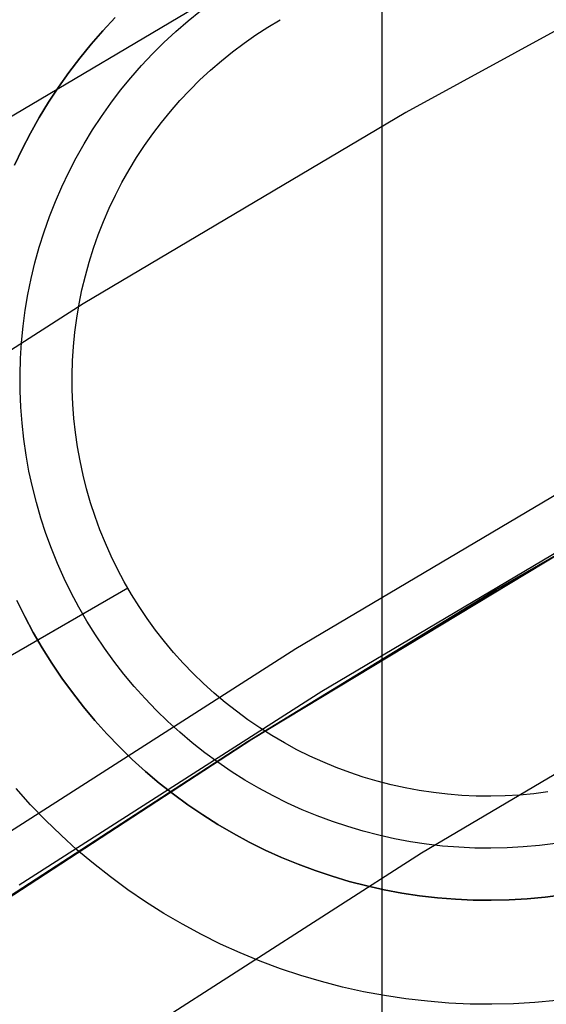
# Model space of a CAD drawing. Header units: millimetres. Extents: x 8926 to 10090, y -5004 to -3986.
# Tile 149 of 256: x 9479.11 to 9481.64, y -4312.43 to -4307.7. Entities that reach past the tile are written whole.
import ezdxf

# ---------------------------------------------------------------- set-up
doc = ezdxf.new("R2010")
doc.units = ezdxf.units.MM
for name, color, linetype in [('1', 7, 'Continuous'), ('COLOR EXT', 7, 'Continuous'), ('luz', 7, 'Continuous')]:
    doc.layers.add(name, color=color, linetype=linetype)
doc.layers.add('BLANCO METALICO', color=7, linetype='Continuous', true_color=0xededed)

msp = doc.modelspace()

# ---------------------------------------------------------------- linework, layer by layer
at = {"layer": '1', "color": 250, "true_color": 0x111111}
for p, q in [((9480.4954, -4307.323, 61.1), (9478.9173, -4308.2589, 61.1)), ((9482.6179, -4309.7415, 64.2379), (9481.4018, -4310.4408, 64.2379)), ((9481.4018, -4310.4408, 86.0852), (9482.6179, -4309.7415, 86.0852)), ((9480.5629, -4310.9294, 75.1615), (9482.0481, -4310.049, 75.1615)), ((9481.4018, -4310.4408, 64.2379), (9480.2052, -4311.1731, 64.2379)), ((9480.2052, -4311.1731, 86.0852), (9481.4018, -4310.4408, 86.0852)), ((9479.1089, -4311.8606, 75.1615), (9480.5629, -4310.9294, 75.1615)), ((9480.2052, -4311.1731, 64.2379), (9479.0291, -4311.9379, 64.2379)), ((9479.0291, -4311.9379, 86.0852), (9480.2052, -4311.1731, 86.0852))]:
    msp.add_line(p, q, dxfattribs=at)
at = {"layer": '1', "color": 29, "true_color": 0x4d342b}
for p, q in [((9481.7143, -4310.2623, 34.4621), (9480.2268, -4311.1604, 34.4621)), ((9481.7143, -4310.2623, 42.4621), (9480.2268, -4311.1604, 42.4621)), ((9481.7143, -4310.2623, 70.5621), (9480.2268, -4311.1604, 70.5621)), ((9481.7143, -4310.2623, 76.062), (9480.2268, -4311.1604, 76.062)), ((9480.2268, -4311.1604, 38.4621), (9481.7143, -4310.2623, 38.4621)), ((9480.2268, -4311.1604, 73.3121), (9481.7143, -4310.2623, 73.3121)), ((9480.2268, -4311.1604, 34.4621), (9478.7713, -4312.1096, 34.4621)), ((9480.2268, -4311.1604, 42.4621), (9478.7713, -4312.1096, 42.4621)), ((9480.2268, -4311.1604, 70.5621), (9478.7713, -4312.1096, 70.5621)), ((9480.2268, -4311.1604, 76.062), (9478.7713, -4312.1096, 76.062)), ((9478.7713, -4312.1096, 38.4621), (9480.2268, -4311.1604, 38.4621)), ((9478.7713, -4312.1096, 73.3121), (9480.2268, -4311.1604, 73.3121))]:
    msp.add_line(p, q, dxfattribs=at)
at = {"layer": 'BLANCO METALICO'}
for p, q in [((9479.5105, -4307.7554, 236.5324), (9479.5695, -4307.6925, 236.5324)), ((9479.5695, -4307.6925, 241.5324), (9479.5105, -4307.7554, 241.5324)), ((9479.9196, -4307.7083, 236.7824), (9479.98, -4307.6595, 236.7824)), ((9480.3034, -4307.7382, 241.0324), (9480.3625, -4307.7026, 241.0324)), ((9480.3034, -4307.7382, 237.0324), (9480.3625, -4307.7026, 237.0324)), ((9479.8609, -4307.7591, 236.7824), (9479.9196, -4307.7083, 236.7824)), ((9480.2454, -4307.7757, 241.0324), (9480.3034, -4307.7382, 241.0324)), ((9480.2454, -4307.7757, 237.0324), (9480.3034, -4307.7382, 237.0324)), ((9479.4536, -4307.8204, 236.5324), (9479.5105, -4307.7554, 236.5324)), ((9479.5105, -4307.7554, 241.5324), (9479.4536, -4307.8204, 241.5324)), ((9479.8039, -4307.8119, 236.7824), (9479.8609, -4307.7591, 236.7824)), ((9480.1888, -4307.8153, 241.0324), (9480.2454, -4307.7757, 241.0324)), ((9480.1888, -4307.8153, 237.0324), (9480.2454, -4307.7757, 237.0324)), ((9479.399, -4307.8872, 236.5324), (9479.4536, -4307.8204, 236.5324)), ((9479.4536, -4307.8204, 241.5324), (9479.399, -4307.8872, 241.5324)), ((9479.7488, -4307.8667, 236.7824), (9479.8039, -4307.8119, 236.7824)), ((9480.1336, -4307.8567, 241.0324), (9480.1888, -4307.8153, 241.0324)), ((9480.1336, -4307.8567, 237.0324), (9480.1888, -4307.8153, 237.0324)), ((9479.3468, -4307.9559, 236.5324), (9479.399, -4307.8872, 236.5324)), ((9479.399, -4307.8872, 241.5324), (9479.3468, -4307.9559, 241.5324)), ((9479.6957, -4307.9233, 236.7824), (9479.7488, -4307.8667, 236.7824)), ((9480.0799, -4307.9001, 241.0324), (9480.1336, -4307.8567, 241.0324)), ((9480.0799, -4307.9001, 237.0324), (9480.1336, -4307.8567, 237.0324)), ((9479.6445, -4307.9818, 236.7824), (9479.6957, -4307.9233, 236.7824)), ((9480.0277, -4307.9453, 241.0324), (9480.0799, -4307.9001, 241.0324)), ((9480.0277, -4307.9453, 237.0324), (9480.0799, -4307.9001, 237.0324)), ((9479.2969, -4308.0264, 236.5324), (9479.3468, -4307.9559, 236.5324)), ((9479.3468, -4307.9559, 241.5324), (9479.2969, -4308.0264, 241.5324)), ((9479.5954, -4308.0419, 236.7824), (9479.6445, -4307.9818, 236.7824)), ((9479.9771, -4307.9923, 241.0324), (9480.0277, -4307.9453, 241.0324)), ((9479.9771, -4307.9923, 237.0324), (9480.0277, -4307.9453, 237.0324)), ((9479.2496, -4308.0985, 236.5324), (9479.2969, -4308.0264, 236.5324)), ((9479.2969, -4308.0264, 241.5324), (9479.2496, -4308.0985, 241.5324)), ((9479.9281, -4308.0409, 241.0324), (9479.9771, -4307.9923, 241.0324)), ((9479.9281, -4308.0409, 237.0324), (9479.9771, -4307.9923, 237.0324)), ((9479.5484, -4308.1038, 236.7824), (9479.5954, -4308.0419, 236.7824)), ((9479.8809, -4308.0913, 241.0324), (9479.9281, -4308.0409, 241.0324)), ((9479.8809, -4308.0913, 237.0324), (9479.9281, -4308.0409, 237.0324)), ((9479.2047, -4308.1722, 236.5324), (9479.2496, -4308.0985, 236.5324)), ((9479.2496, -4308.0985, 241.5324), (9479.2047, -4308.1722, 241.5324)), ((9479.5035, -4308.1672, 236.7824), (9479.5484, -4308.1038, 236.7824)), ((9479.8354, -4308.1432, 241.0324), (9479.8809, -4308.0913, 241.0324)), ((9479.8354, -4308.1432, 237.0324), (9479.8809, -4308.0913, 237.0324)), ((9479.1624, -4308.2475, 236.5324), (9479.2047, -4308.1722, 236.5324)), ((9479.2047, -4308.1722, 241.5324), (9479.1624, -4308.2475, 241.5324)), ((9479.4609, -4308.2321, 236.7824), (9479.5035, -4308.1672, 236.7824)), ((9479.7917, -4308.1967, 241.0324), (9479.8354, -4308.1432, 241.0324)), ((9479.7917, -4308.1967, 237.0324), (9479.8354, -4308.1432, 237.0324)), ((9479.7499, -4308.2516, 241.0324), (9479.7917, -4308.1967, 241.0324)), ((9479.7499, -4308.2516, 237.0324), (9479.7917, -4308.1967, 237.0324)), ((9479.1228, -4308.3241, 236.5324), (9479.1624, -4308.2475, 236.5324)), ((9479.1624, -4308.2475, 241.5324), (9479.1228, -4308.3241, 241.5324)), ((9479.4205, -4308.2985, 236.7824), (9479.4609, -4308.2321, 236.7824)), ((9479.7101, -4308.308, 241.0324), (9479.7499, -4308.2516, 241.0324)), ((9479.7101, -4308.308, 237.0324), (9479.7499, -4308.2516, 237.0324)), ((9479.3824, -4308.3662, 236.7824), (9479.4205, -4308.2985, 236.7824)), ((9479.6722, -4308.3657, 241.0324), (9479.7101, -4308.308, 241.0324)), ((9479.6722, -4308.3657, 237.0324), (9479.7101, -4308.308, 237.0324)), ((9479.0858, -4308.4021, 236.5324), (9479.1228, -4308.3241, 236.5324)), ((9479.1228, -4308.3241, 241.5324), (9479.0858, -4308.4021, 241.5324)), ((9479.3467, -4308.4352, 236.7824), (9479.3824, -4308.3662, 236.7824)), ((9479.6363, -4308.4247, 241.0324), (9479.6722, -4308.3657, 241.0324)), ((9479.6363, -4308.4247, 237.0324), (9479.6722, -4308.3657, 237.0324)), ((9479.3134, -4308.5053, 236.7824), (9479.3467, -4308.4352, 236.7824)), ((9479.6024, -4308.4849, 241.0324), (9479.6363, -4308.4247, 241.0324)), ((9479.6024, -4308.4849, 237.0324), (9479.6363, -4308.4247, 237.0324)), ((9479.2826, -4308.5766, 236.7824), (9479.3134, -4308.5053, 236.7824)), ((9479.5707, -4308.5462, 241.0324), (9479.6024, -4308.4849, 241.0324)), ((9479.5707, -4308.5462, 237.0324), (9479.6024, -4308.4849, 237.0324)), ((9479.5411, -4308.6086, 241.0324), (9479.5707, -4308.5462, 241.0324)), ((9479.5411, -4308.6086, 237.0324), (9479.5707, -4308.5462, 237.0324)), ((9479.2542, -4308.6489, 236.7824), (9479.2826, -4308.5766, 236.7824)), ((9479.2283, -4308.7222, 236.7824), (9479.2542, -4308.6489, 236.7824)), ((9479.5137, -4308.6719, 241.0324), (9479.5411, -4308.6086, 241.0324)), ((9479.5137, -4308.6719, 237.0324), (9479.5411, -4308.6086, 237.0324)), ((9479.4885, -4308.7362, 241.0324), (9479.5137, -4308.6719, 241.0324)), ((9479.4885, -4308.7362, 237.0324), (9479.5137, -4308.6719, 237.0324)), ((9479.205, -4308.7962, 236.7824), (9479.2283, -4308.7222, 236.7824)), ((9479.4655, -4308.8013, 241.0324), (9479.4885, -4308.7362, 241.0324)), ((9479.4655, -4308.8013, 237.0324), (9479.4885, -4308.7362, 237.0324)), ((9479.1843, -4308.8711, 236.7824), (9479.205, -4308.7962, 236.7824)), ((9479.4447, -4308.8672, 241.0324), (9479.4655, -4308.8013, 241.0324)), ((9479.4447, -4308.8672, 237.0324), (9479.4655, -4308.8013, 237.0324)), ((9479.1661, -4308.9466, 236.7824), (9479.1843, -4308.8711, 236.7824)), ((9479.4263, -4308.9337, 241.0324), (9479.4447, -4308.8672, 241.0324)), ((9479.4263, -4308.9337, 237.0324), (9479.4447, -4308.8672, 237.0324)), ((9479.4102, -4309.0008, 241.0324), (9479.4263, -4308.9337, 241.0324)), ((9479.4102, -4309.0008, 237.0324), (9479.4263, -4308.9337, 237.0324)), ((9479.1506, -4309.0227, 236.7824), (9479.1661, -4308.9466, 236.7824)), ((9479.1377, -4309.0993, 236.7824), (9479.1506, -4309.0227, 236.7824)), ((9479.3963, -4309.0685, 241.0324), (9479.4102, -4309.0008, 241.0324)), ((9479.3963, -4309.0685, 237.0324), (9479.4102, -4309.0008, 237.0324)), ((9479.3849, -4309.1366, 241.0324), (9479.3963, -4309.0685, 241.0324)), ((9479.3849, -4309.1366, 237.0324), (9479.3963, -4309.0685, 237.0324)), ((9479.1274, -4309.1763, 236.7824), (9479.1377, -4309.0993, 236.7824)), ((9479.3758, -4309.205, 241.0324), (9479.3849, -4309.1366, 241.0324)), ((9479.3758, -4309.205, 237.0324), (9479.3849, -4309.1366, 237.0324)), ((9479.1198, -4309.2536, 236.7824), (9479.1274, -4309.1763, 236.7824)), ((9479.369, -4309.2737, 241.0324), (9479.3758, -4309.205, 241.0324)), ((9479.369, -4309.2737, 237.0324), (9479.3758, -4309.205, 237.0324)), ((9479.1149, -4309.3311, 236.7824), (9479.1198, -4309.2536, 236.7824)), ((9479.3647, -4309.3426, 241.0324), (9479.369, -4309.2737, 241.0324)), ((9479.3647, -4309.3426, 237.0324), (9479.369, -4309.2737, 237.0324)), ((9479.1127, -4309.4088, 236.7824), (9479.1149, -4309.3311, 236.7824)), ((9479.3627, -4309.4116, 241.0324), (9479.3647, -4309.3426, 241.0324)), ((9479.3627, -4309.4116, 237.0324), (9479.3647, -4309.3426, 237.0324)), ((9479.1131, -4309.4864, 236.7824), (9479.1127, -4309.4088, 236.7824)), ((9479.3631, -4309.4807, 241.0324), (9479.3627, -4309.4116, 241.0324)), ((9479.3631, -4309.4807, 237.0324), (9479.3627, -4309.4116, 237.0324)), ((9479.1163, -4309.564, 236.7824), (9479.1131, -4309.4864, 236.7824)), ((9479.3659, -4309.5497, 241.0324), (9479.3631, -4309.4807, 241.0324)), ((9479.3659, -4309.5497, 237.0324), (9479.3631, -4309.4807, 237.0324)), ((9479.371, -4309.6185, 241.0324), (9479.3659, -4309.5497, 241.0324)), ((9479.371, -4309.6185, 237.0324), (9479.3659, -4309.5497, 237.0324)), ((9479.1221, -4309.6415, 236.7824), (9479.1163, -4309.564, 236.7824)), ((9479.1305, -4309.7187, 236.7824), (9479.1221, -4309.6415, 236.7824)), ((9479.3785, -4309.6871, 241.0324), (9479.371, -4309.6185, 241.0324)), ((9479.3785, -4309.6871, 237.0324), (9479.371, -4309.6185, 237.0324)), ((9479.3884, -4309.7555, 241.0324), (9479.3785, -4309.6871, 241.0324)), ((9479.3884, -4309.7555, 237.0324), (9479.3785, -4309.6871, 237.0324)), ((9479.1417, -4309.7956, 236.7824), (9479.1305, -4309.7187, 236.7824)), ((9479.4007, -4309.8234, 241.0324), (9479.3884, -4309.7555, 241.0324)), ((9479.4007, -4309.8234, 237.0324), (9479.3884, -4309.7555, 237.0324)), ((9479.1555, -4309.872, 236.7824), (9479.1417, -4309.7956, 236.7824)), ((9479.4153, -4309.8909, 241.0324), (9479.4007, -4309.8234, 241.0324)), ((9479.4153, -4309.8909, 237.0324), (9479.4007, -4309.8234, 237.0324)), ((9479.1719, -4309.9479, 236.7824), (9479.1555, -4309.872, 236.7824)), ((9479.4322, -4309.9578, 241.0324), (9479.4153, -4309.8909, 241.0324)), ((9479.4322, -4309.9578, 237.0324), (9479.4153, -4309.8909, 237.0324)), ((9479.1909, -4310.0232, 236.7824), (9479.1719, -4309.9479, 236.7824)), ((9479.4514, -4310.0242, 241.0324), (9479.4322, -4309.9578, 241.0324)), ((9479.4514, -4310.0242, 237.0324), (9479.4322, -4309.9578, 237.0324)), ((9479.2125, -4310.0979, 236.7824), (9479.1909, -4310.0232, 236.7824)), ((9479.4729, -4310.0898, 241.0324), (9479.4514, -4310.0242, 241.0324)), ((9479.4729, -4310.0898, 237.0324), (9479.4514, -4310.0242, 237.0324)), ((9479.2367, -4310.1717, 236.7824), (9479.2125, -4310.0979, 236.7824)), ((9479.4966, -4310.1546, 241.0324), (9479.4729, -4310.0898, 241.0324)), ((9479.4966, -4310.1546, 237.0324), (9479.4729, -4310.0898, 237.0324)), ((9479.5226, -4310.2186, 241.0324), (9479.4966, -4310.1546, 241.0324)), ((9479.5226, -4310.2186, 237.0324), (9479.4966, -4310.1546, 237.0324)), ((9479.2634, -4310.2446, 236.7824), (9479.2367, -4310.1717, 236.7824)), ((9479.2926, -4310.3166, 236.7824), (9479.2634, -4310.2446, 236.7824)), ((9479.5507, -4310.2816, 241.0324), (9479.5226, -4310.2186, 241.0324)), ((9479.5507, -4310.2816, 237.0324), (9479.5226, -4310.2186, 237.0324)), ((9479.5811, -4310.3437, 241.0324), (9479.5507, -4310.2816, 241.0324)), ((9479.5811, -4310.3437, 237.0324), (9479.5507, -4310.2816, 237.0324)), ((9479.3243, -4310.3875, 236.7824), (9479.2926, -4310.3166, 236.7824)), ((9479.6135, -4310.4046, 241.0324), (9479.5811, -4310.3437, 241.0324)), ((9479.6135, -4310.4046, 237.0324), (9479.5811, -4310.3437, 237.0324)), ((9479.3584, -4310.4573, 236.7824), (9479.3243, -4310.3875, 236.7824)), ((9479.6305, -4310.4347, 241.0324), (9478.7645, -4310.9347, 242.0324)), ((9479.6305, -4310.4347, 237.0324), (9479.1975, -4310.6847, 236.5324)), ((9479.648, -4310.4644, 241.0324), (9479.6135, -4310.4046, 241.0324)), ((9479.648, -4310.4644, 237.0324), (9479.6135, -4310.4046, 237.0324)), ((9479.6305, -4310.4347, 241.0324), (9479.6305, -4310.4347, 237.0324)), ((9479.1357, -4310.5709, 236.5324), (9479.0978, -4310.4934, 236.5324)), ((9479.0978, -4310.4934, 241.5324), (9479.1357, -4310.5709, 241.5324)), ((9479.3949, -4310.5259, 236.7824), (9479.3584, -4310.4573, 236.7824)), ((9479.6846, -4310.523, 241.0324), (9479.648, -4310.4644, 241.0324)), ((9479.6846, -4310.523, 237.0324), (9479.648, -4310.4644, 237.0324)), ((9479.4337, -4310.5931, 236.7824), (9479.3949, -4310.5259, 236.7824)), ((9479.7231, -4310.5802, 241.0324), (9479.6846, -4310.523, 241.0324)), ((9479.7231, -4310.5802, 237.0324), (9479.6846, -4310.523, 237.0324)), ((9479.1762, -4310.6471, 236.5324), (9479.1357, -4310.5709, 236.5324)), ((9479.1357, -4310.5709, 241.5324), (9479.1762, -4310.6471, 241.5324)), ((9479.7637, -4310.6361, 241.0324), (9479.7231, -4310.5802, 241.0324)), ((9479.7637, -4310.6361, 237.0324), (9479.7231, -4310.5802, 237.0324)), ((9479.4748, -4310.659, 236.7824), (9479.4337, -4310.5931, 236.7824)), ((9479.8061, -4310.6906, 241.0324), (9479.7637, -4310.6361, 241.0324)), ((9479.8061, -4310.6906, 237.0324), (9479.7637, -4310.6361, 237.0324)), ((9479.2194, -4310.7218, 236.5324), (9479.1762, -4310.6471, 236.5324)), ((9479.1762, -4310.6471, 241.5324), (9479.2194, -4310.7218, 241.5324)), ((9479.5182, -4310.7234, 236.7824), (9479.4748, -4310.659, 236.7824)), ((9479.2651, -4310.795, 236.5324), (9479.2194, -4310.7218, 236.5324)), ((9479.2194, -4310.7218, 241.5324), (9479.2651, -4310.795, 241.5324)), ((9479.5638, -4310.7863, 236.7824), (9479.5182, -4310.7234, 236.7824)), ((9479.8504, -4310.7436, 241.0324), (9479.8061, -4310.6906, 241.0324)), ((9479.8504, -4310.7436, 237.0324), (9479.8061, -4310.6906, 237.0324)), ((9479.8964, -4310.795, 241.0324), (9479.8504, -4310.7436, 241.0324)), ((9479.8964, -4310.795, 237.0324), (9479.8504, -4310.7436, 237.0324)), ((9479.3133, -4310.8666, 236.5324), (9479.2651, -4310.795, 236.5324)), ((9479.2651, -4310.795, 241.5324), (9479.3133, -4310.8666, 241.5324)), ((9479.6115, -4310.8476, 236.7824), (9479.5638, -4310.7863, 236.7824)), ((9479.9443, -4310.8448, 241.0324), (9479.8964, -4310.795, 241.0324)), ((9479.9443, -4310.8448, 237.0324), (9479.8964, -4310.795, 237.0324)), ((9479.3639, -4310.9365, 236.5324), (9479.3133, -4310.8666, 236.5324)), ((9479.3133, -4310.8666, 241.5324), (9479.3639, -4310.9365, 241.5324)), ((9479.6613, -4310.9072, 236.7824), (9479.6115, -4310.8476, 236.7824)), ((9479.9938, -4310.8929, 241.0324), (9479.9443, -4310.8448, 241.0324)), ((9479.9938, -4310.8929, 237.0324), (9479.9443, -4310.8448, 237.0324)), ((9479.7132, -4310.965, 236.7824), (9479.6613, -4310.9072, 236.7824)), ((9480.0449, -4310.9393, 241.0324), (9479.9938, -4310.8929, 241.0324)), ((9480.0449, -4310.9393, 237.0324), (9479.9938, -4310.8929, 237.0324)), ((9479.417, -4311.0046, 236.5324), (9479.3639, -4310.9365, 236.5324)), ((9479.3639, -4310.9365, 241.5324), (9479.417, -4311.0046, 241.5324)), ((9479.767, -4311.0211, 236.7824), (9479.7132, -4310.965, 236.7824)), ((9480.0977, -4310.9839, 241.0324), (9480.0449, -4310.9393, 241.0324)), ((9480.0977, -4310.9839, 237.0324), (9480.0449, -4310.9393, 237.0324)), ((9479.4723, -4311.0708, 236.5324), (9479.417, -4311.0046, 236.5324)), ((9479.417, -4311.0046, 241.5324), (9479.4723, -4311.0708, 241.5324)), ((9480.1519, -4311.0266, 241.0324), (9480.0977, -4310.9839, 241.0324)), ((9480.1519, -4311.0266, 237.0324), (9480.0977, -4310.9839, 237.0324)), ((9479.8227, -4311.0752, 236.7824), (9479.767, -4311.0211, 236.7824)), ((9480.2075, -4311.0674, 241.0324), (9480.1519, -4311.0266, 241.0324)), ((9480.2075, -4311.0674, 237.0324), (9480.1519, -4311.0266, 237.0324)), ((9479.5299, -4311.1351, 236.5324), (9479.4723, -4311.0708, 236.5324)), ((9479.4723, -4311.0708, 241.5324), (9479.5299, -4311.1351, 241.5324)), ((9479.8802, -4311.1274, 236.7824), (9479.8227, -4311.0752, 236.7824)), ((9480.2646, -4311.1063, 241.0324), (9480.2075, -4311.0674, 241.0324)), ((9480.2646, -4311.1063, 237.0324), (9480.2075, -4311.0674, 237.0324)), ((9480.3229, -4311.1432, 241.0324), (9480.2646, -4311.1063, 241.0324)), ((9480.3229, -4311.1432, 237.0324), (9480.2646, -4311.1063, 237.0324)), ((9479.5897, -4311.1973, 236.5324), (9479.5299, -4311.1351, 236.5324)), ((9479.5299, -4311.1351, 241.5324), (9479.5897, -4311.1973, 241.5324)), ((9479.9395, -4311.1775, 236.7824), (9479.8802, -4311.1274, 236.7824)), ((9480.3825, -4311.1781, 241.0324), (9480.3229, -4311.1432, 241.0324)), ((9480.3825, -4311.1781, 237.0324), (9480.3229, -4311.1432, 237.0324)), ((9479.6516, -4311.2575, 236.5324), (9479.5897, -4311.1973, 236.5324)), ((9479.5897, -4311.1973, 241.5324), (9479.6516, -4311.2575, 241.5324)), ((9480.0005, -4311.2256, 236.7824), (9479.9395, -4311.1775, 236.7824)), ((9480.4433, -4311.2109, 241.0324), (9480.3825, -4311.1781, 241.0324)), ((9480.4433, -4311.2109, 237.0324), (9480.3825, -4311.1781, 237.0324)), ((9480.0632, -4311.2715, 236.7824), (9480.0005, -4311.2256, 236.7824)), ((9480.5052, -4311.2416, 241.0324), (9480.4433, -4311.2109, 241.0324)), ((9480.5052, -4311.2416, 237.0324), (9480.4433, -4311.2109, 237.0324)), ((9480.568, -4311.2701, 241.0324), (9480.5052, -4311.2416, 241.0324)), ((9480.568, -4311.2701, 237.0324), (9480.5052, -4311.2416, 237.0324)), ((9479.7155, -4311.3154, 236.5324), (9479.6516, -4311.2575, 236.5324)), ((9479.6516, -4311.2575, 241.5324), (9479.7155, -4311.3154, 241.5324)), ((9480.1273, -4311.3153, 236.7824), (9480.0632, -4311.2715, 236.7824)), ((9480.6319, -4311.2964, 241.0324), (9480.568, -4311.2701, 241.0324)), ((9480.6319, -4311.2964, 237.0324), (9480.568, -4311.2701, 237.0324)), ((9480.6966, -4311.3205, 241.0324), (9480.6319, -4311.2964, 241.0324)), ((9480.6966, -4311.3205, 237.0324), (9480.6319, -4311.2964, 237.0324)), ((9479.7814, -4311.3712, 236.5324), (9479.7155, -4311.3154, 236.5324)), ((9479.7155, -4311.3154, 241.5324), (9479.7814, -4311.3712, 241.5324)), ((9480.193, -4311.3568, 236.7824), (9480.1273, -4311.3153, 236.7824)), ((9480.762, -4311.3424, 241.0324), (9480.6966, -4311.3205, 241.0324)), ((9480.762, -4311.3424, 237.0324), (9480.6966, -4311.3205, 237.0324)), ((9480.8283, -4311.362, 241.0324), (9480.762, -4311.3424, 241.0324)), ((9480.8283, -4311.362, 237.0324), (9480.762, -4311.3424, 237.0324)), ((9479.8492, -4311.4246, 236.5324), (9479.7814, -4311.3712, 236.5324)), ((9479.7814, -4311.3712, 241.5324), (9479.8492, -4311.4246, 241.5324)), ((9480.26, -4311.396, 236.7824), (9480.193, -4311.3568, 236.7824)), ((9480.3284, -4311.4329, 236.7824), (9480.26, -4311.396, 236.7824)), ((9480.8951, -4311.3793, 241.0324), (9480.8283, -4311.362, 241.0324)), ((9480.8951, -4311.3793, 237.0324), (9480.8283, -4311.362, 237.0324)), ((9480.9625, -4311.3942, 241.0324), (9480.8951, -4311.3793, 241.0324)), ((9480.9625, -4311.3942, 237.0324), (9480.8951, -4311.3793, 237.0324)), ((9481.0304, -4311.4069, 241.0324), (9480.9625, -4311.3942, 241.0324)), ((9481.0304, -4311.4069, 237.0324), (9480.9625, -4311.3942, 237.0324)), ((9479.1634, -4311.4752, 242.0324), (9479.0943, -4311.3981, 242.0324)), ((9479.9188, -4311.4756, 236.5324), (9479.8492, -4311.4246, 236.5324)), ((9479.8492, -4311.4246, 241.5324), (9479.9188, -4311.4756, 241.5324)), ((9480.398, -4311.4674, 236.7824), (9480.3284, -4311.4329, 236.7824)), ((9481.0986, -4311.4172, 241.0324), (9481.0304, -4311.4069, 241.0324)), ((9481.0986, -4311.4172, 237.0324), (9481.0304, -4311.4069, 237.0324)), ((9481.1672, -4311.4251, 241.0324), (9481.0986, -4311.4172, 241.0324)), ((9481.1672, -4311.4251, 237.0324), (9481.0986, -4311.4172, 237.0324)), ((9481.236, -4311.4307, 241.0324), (9481.1672, -4311.4251, 241.0324)), ((9481.236, -4311.4307, 237.0324), (9481.1672, -4311.4251, 237.0324)), ((9481.305, -4311.4338, 241.0324), (9481.236, -4311.4307, 241.0324)), ((9481.305, -4311.4338, 237.0324), (9481.236, -4311.4307, 237.0324)), ((9481.3741, -4311.4346, 241.0324), (9481.305, -4311.4338, 241.0324)), ((9481.3741, -4311.4346, 237.0324), (9481.305, -4311.4338, 237.0324)), ((9481.4431, -4311.433, 241.0324), (9481.3741, -4311.4346, 241.0324)), ((9481.4431, -4311.433, 237.0324), (9481.3741, -4311.4346, 237.0324)), ((9481.512, -4311.4291, 241.0324), (9481.4431, -4311.433, 241.0324)), ((9481.512, -4311.4291, 237.0324), (9481.4431, -4311.433, 237.0324)), ((9481.5808, -4311.4227, 241.0324), (9481.512, -4311.4291, 241.0324)), ((9481.5808, -4311.4227, 237.0324), (9481.512, -4311.4291, 237.0324)), ((9481.6492, -4311.414, 241.0324), (9481.5808, -4311.4227, 241.0324)), ((9481.6492, -4311.414, 237.0324), (9481.5808, -4311.4227, 237.0324)), ((9479.2351, -4311.5499, 242.0324), (9479.1634, -4311.4752, 242.0324)), ((9479.9901, -4311.5243, 236.5324), (9479.9188, -4311.4756, 236.5324)), ((9479.9188, -4311.4756, 241.5324), (9479.9901, -4311.5243, 241.5324)), ((9480.4687, -4311.4995, 236.7824), (9480.398, -4311.4674, 236.7824)), ((9480.063, -4311.5704, 236.5324), (9479.9901, -4311.5243, 236.5324)), ((9479.9901, -4311.5243, 241.5324), (9480.063, -4311.5704, 241.5324)), ((9480.5405, -4311.5291, 236.7824), (9480.4687, -4311.4995, 236.7824)), ((9480.6133, -4311.5562, 236.7824), (9480.5405, -4311.5291, 236.7824)), ((9479.3094, -4311.622, 242.0324), (9479.2351, -4311.5499, 242.0324)), ((9480.1375, -4311.614, 236.5324), (9480.063, -4311.5704, 236.5324)), ((9480.063, -4311.5704, 241.5324), (9480.1375, -4311.614, 241.5324)), ((9480.687, -4311.5808, 236.7824), (9480.6133, -4311.5562, 236.7824)), ((9480.7615, -4311.6029, 236.7824), (9480.687, -4311.5808, 236.7824)), ((9479.3861, -4311.6916, 242.0324), (9479.3094, -4311.622, 242.0324)), ((9480.2135, -4311.6549, 236.5324), (9480.1375, -4311.614, 236.5324)), ((9480.1375, -4311.614, 241.5324), (9480.2135, -4311.6549, 241.5324)), ((9480.8367, -4311.6223, 236.7824), (9480.7615, -4311.6029, 236.7824)), ((9480.9125, -4311.6392, 236.7824), (9480.8367, -4311.6223, 236.7824)), ((9480.2908, -4311.6933, 236.5324), (9480.2135, -4311.6549, 236.5324)), ((9480.2135, -4311.6549, 241.5324), (9480.2908, -4311.6933, 241.5324)), ((9480.9888, -4311.6534, 236.7824), (9480.9125, -4311.6392, 236.7824)), ((9481.0657, -4311.665, 236.7824), (9480.9888, -4311.6534, 236.7824)), ((9481.1428, -4311.6739, 236.7824), (9481.0657, -4311.665, 236.7824)), ((9481.2202, -4311.6801, 236.7824), (9481.1428, -4311.6739, 236.7824)), ((9481.5307, -4311.6784, 236.7824), (9481.4531, -4311.6828, 236.7824)), ((9481.608, -4311.6712, 236.7824), (9481.5307, -4311.6784, 236.7824)), ((9481.6851, -4311.6614, 236.7824), (9481.608, -4311.6712, 236.7824)), ((9479.4652, -4311.7585, 242.0324), (9479.3861, -4311.6916, 242.0324)), ((9480.3694, -4311.7289, 236.5324), (9480.2908, -4311.6933, 236.5324)), ((9480.2908, -4311.6933, 241.5324), (9480.3694, -4311.7289, 241.5324)), ((9481.2978, -4311.6837, 236.7824), (9481.2202, -4311.6801, 236.7824)), ((9481.3755, -4311.6846, 236.7824), (9481.2978, -4311.6837, 236.7824)), ((9481.4531, -4311.6828, 236.7824), (9481.3755, -4311.6846, 236.7824)), ((9479.5465, -4311.8226, 242.0324), (9479.4652, -4311.7585, 242.0324)), ((9480.4492, -4311.7618, 236.5324), (9480.3694, -4311.7289, 236.5324)), ((9480.3694, -4311.7289, 241.5324), (9480.4492, -4311.7618, 241.5324)), ((9480.5301, -4311.792, 236.5324), (9480.4492, -4311.7618, 236.5324)), ((9480.4492, -4311.7618, 241.5324), (9480.5301, -4311.792, 241.5324)), ((9480.6119, -4311.8193, 236.5324), (9480.5301, -4311.792, 236.5324)), ((9480.5301, -4311.792, 241.5324), (9480.6119, -4311.8193, 241.5324)), ((9480.6947, -4311.8438, 236.5324), (9480.6119, -4311.8193, 236.5324)), ((9480.6119, -4311.8193, 241.5324), (9480.6947, -4311.8438, 241.5324)), ((9479.6301, -4311.8838, 242.0324), (9479.5465, -4311.8226, 242.0324)), ((9480.7782, -4311.8654, 236.5324), (9480.6947, -4311.8438, 236.5324)), ((9480.6947, -4311.8438, 241.5324), (9480.7782, -4311.8654, 241.5324)), ((9480.8625, -4311.8841, 236.5324), (9480.7782, -4311.8654, 236.5324)), ((9480.7782, -4311.8654, 241.5324), (9480.8625, -4311.8841, 241.5324)), ((9479.7156, -4311.9422, 242.0324), (9479.6301, -4311.8838, 242.0324)), ((9480.9473, -4311.8999, 236.5324), (9480.8625, -4311.8841, 236.5324)), ((9480.8625, -4311.8841, 241.5324), (9480.9473, -4311.8999, 241.5324)), ((9481.0327, -4311.9128, 236.5324), (9480.9473, -4311.8999, 236.5324)), ((9480.9473, -4311.8999, 241.5324), (9481.0327, -4311.9128, 241.5324)), ((9481.1184, -4311.9227, 236.5324), (9481.0327, -4311.9128, 236.5324)), ((9481.0327, -4311.9128, 241.5324), (9481.1184, -4311.9227, 241.5324)), ((9481.7209, -4311.9088, 236.5324), (9481.6353, -4311.9197, 236.5324)), ((9481.6353, -4311.9197, 241.5324), (9481.7209, -4311.9088, 241.5324)), ((9479.8031, -4311.9975, 242.0324), (9479.7156, -4311.9422, 242.0324)), ((9481.2044, -4311.9296, 236.5324), (9481.1184, -4311.9227, 236.5324)), ((9481.1184, -4311.9227, 241.5324), (9481.2044, -4311.9296, 241.5324)), ((9481.2906, -4311.9336, 236.5324), (9481.2044, -4311.9296, 236.5324)), ((9481.2044, -4311.9296, 241.5324), (9481.2906, -4311.9336, 241.5324)), ((9481.3769, -4311.9346, 236.5324), (9481.2906, -4311.9336, 236.5324)), ((9481.2906, -4311.9336, 241.5324), (9481.3769, -4311.9346, 241.5324)), ((9481.4632, -4311.9326, 236.5324), (9481.3769, -4311.9346, 236.5324)), ((9481.3769, -4311.9346, 241.5324), (9481.4632, -4311.9326, 241.5324)), ((9481.5494, -4311.9277, 236.5324), (9481.4632, -4311.9326, 236.5324)), ((9481.4632, -4311.9326, 241.5324), (9481.5494, -4311.9277, 241.5324)), ((9481.6353, -4311.9197, 236.5324), (9481.5494, -4311.9277, 236.5324)), ((9481.5494, -4311.9277, 241.5324), (9481.6353, -4311.9197, 241.5324)), ((9479.8925, -4312.0498, 242.0324), (9479.8031, -4311.9975, 242.0324)), ((9479.9837, -4312.099, 242.0324), (9479.8925, -4312.0498, 242.0324)), ((9480.0765, -4312.145, 242.0324), (9479.9837, -4312.099, 242.0324)), ((9480.1708, -4312.1878, 242.0324), (9480.0765, -4312.145, 242.0324)), ((9480.2665, -4312.2273, 242.0324), (9480.1708, -4312.1878, 242.0324)), ((9480.3636, -4312.2634, 242.0324), (9480.2665, -4312.2273, 242.0324)), ((9480.4618, -4312.2962, 242.0324), (9480.3636, -4312.2634, 242.0324)), ((9480.5611, -4312.3256, 242.0324), (9480.4618, -4312.2962, 242.0324)), ((9480.6614, -4312.3516, 242.0324), (9480.5611, -4312.3256, 242.0324)), ((9480.7625, -4312.374, 242.0324), (9480.6614, -4312.3516, 242.0324)), ((9480.8643, -4312.393, 242.0324), (9480.7625, -4312.374, 242.0324)), ((9480.9667, -4312.4084, 242.0324), (9480.8643, -4312.393, 242.0324)), ((9481.0696, -4312.4203, 242.0324), (9480.9667, -4312.4084, 242.0324)), ((9481.1728, -4312.4286, 242.0324), (9481.0696, -4312.4203, 242.0324)), ((9481.2762, -4312.4334, 242.0324), (9481.1728, -4312.4286, 242.0324)), ((9481.3798, -4312.4346, 242.0324), (9481.2762, -4312.4334, 242.0324)), ((9481.4833, -4312.4322, 242.0324), (9481.3798, -4312.4346, 242.0324)), ((9481.5867, -4312.4263, 242.0324), (9481.4833, -4312.4322, 242.0324)), ((9481.6899, -4312.4167, 242.0324), (9481.5867, -4312.4263, 242.0324))]:
    msp.add_line(p, q, dxfattribs=at)
at = {"layer": 'COLOR EXT', "color": 30, "true_color": 0xff8d00}
msp.add_line((9480.8519, -4326.1377, 21.2621), (9480.8519, -4285.2747, 21.2621), dxfattribs=at)
at = {"layer": 'luz', "color": 7, "true_color": 0xffffff}
for p, q in [((9482.5467, -4307.2845, -26.1393), (9480.9658, -4308.1494, -26.1393)), ((9480.9658, -4308.1494, -26.1393), (9479.4157, -4309.0683, -26.1393)), ((9479.4157, -4309.0683, -26.1393), (9477.8982, -4310.0401, -26.1393)), ((9481.9297, -4309.8412, -25.0763), (9480.4374, -4310.7258, -25.0763)), ((9480.4374, -4310.7258, -25.0763), (9478.9765, -4311.6614, -25.0763)), ((9481.0423, -4311.7072, -25.3838), (9482.5004, -4310.8429, -25.3838)), ((9479.6149, -4312.6214, -25.3838), (9481.0423, -4311.7072, -25.3838))]:
    msp.add_line(p, q, dxfattribs=at)

doc.saveas('drawing.dxf')
